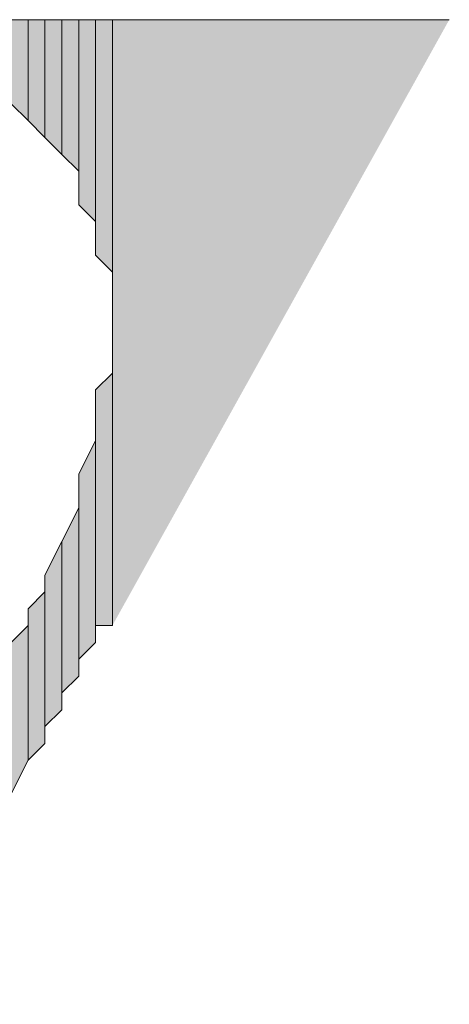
# Model space of a CAD drawing. Extents: x -31 to 1020, y 801 to 1395.
# Tile 21 of 29: x 819.56 to 822.7, y 1101.67 to 1108.88. Entities that reach past the tile are written whole.
import ezdxf

# ---------------------------------------------------------------- set-up
doc = ezdxf.new("R2010")
doc.units = 0
doc.header["$LTSCALE"] = 23.1
doc.header["$MEASUREMENT"] = 0
doc.layers.add('圖層 1', color=7, linetype='CONTINUOUS')

msp = doc.modelspace()

# ---------------------------------------------------------------- hatches: boundary and pattern name
at = {"layer": '圖層 1'}
for points in [[(819.6227, 1108.8814), (819.4998, 1108.8814), (819.4998, 1108.2655)], [(819.6227, 1108.8814), (819.6227, 1108.1422), (819.4998, 1108.2655)], [(819.7461, 1108.8814), (819.6227, 1108.8814), (819.6227, 1108.1422)], [(819.7461, 1108.8814), (819.7461, 1108.0188), (819.6227, 1108.1422)], [(819.8694, 1108.8814), (819.7461, 1108.8814), (819.7461, 1108.0188)], [(819.8694, 1108.8814), (819.8694, 1107.8954), (819.7461, 1108.0188)], [(819.9928, 1108.8814), (819.8694, 1108.8814), (819.8694, 1107.8954)], [(819.9928, 1108.8814), (819.9928, 1107.7726), (819.8694, 1107.8954)], [(820.1157, 1108.8814), (819.9928, 1108.8814), (819.9928, 1107.5259)], [(820.1157, 1108.8814), (820.1157, 1107.4025), (819.9928, 1107.5259)], [(820.239, 1108.8814), (820.1157, 1108.8814), (820.1157, 1107.1563)], [(820.239, 1108.8814), (820.239, 1107.0329), (820.1157, 1107.1563)], [(822.7038, 1108.8814), (820.239, 1108.8814), (820.239, 1104.4447)], [(820.239, 1106.2932), (820.1157, 1106.1703), (820.1157, 1104.4447)], [(820.239, 1106.2932), (820.239, 1104.4447), (820.1157, 1104.4447)], [(820.1157, 1105.8002), (819.9928, 1105.554), (819.9928, 1104.1985)], [(820.1157, 1105.8002), (820.1157, 1104.3214), (819.9928, 1104.1985)], [(819.9928, 1105.3073), (819.8694, 1105.061), (819.8694, 1103.9518)], [(819.9928, 1105.3073), (819.9928, 1104.0751), (819.8694, 1103.9518)], [(819.8694, 1105.061), (819.7461, 1104.8143), (819.7461, 1103.705)], [(819.8694, 1105.061), (819.8694, 1103.8284), (819.7461, 1103.705)], [(819.7461, 1104.6915), (819.6227, 1104.5681), (819.6227, 1103.4588)], [(819.7461, 1104.6915), (819.7461, 1103.5822), (819.6227, 1103.4588)], [(819.6227, 1104.4447), (819.4998, 1104.3214), (819.4998, 1103.2121)], [(819.6227, 1104.4447), (819.6227, 1103.4588), (819.4998, 1103.2121)]]:
    msp.add_hatch(color=7, dxfattribs=at).paths.add_polyline_path(points)

# ---------------------------------------------------------------- linework, layer by layer
at = {"layer": '圖層 1', "color": 7, "lineweight": 9}
msp.add_lwpolyline([(822.7038, 1108.8814), (808.9004, 1108.8814), (815.8024, 1096.9269)], dxfattribs=at)
at = {"layer": '圖層 1', "lineweight": 0}
for points in [[(819.6227, 1108.8814), (819.4998, 1108.8814), (819.4998, 1108.2655)], [(819.6227, 1108.8814), (819.6227, 1108.1422), (819.4998, 1108.2655)], [(819.7461, 1108.8814), (819.6227, 1108.8814), (819.6227, 1108.1422)], [(819.7461, 1108.8814), (819.7461, 1108.0188), (819.6227, 1108.1422)], [(819.8694, 1108.8814), (819.7461, 1108.8814), (819.7461, 1108.0188)], [(819.8694, 1108.8814), (819.8694, 1107.8954), (819.7461, 1108.0188)], [(819.9928, 1108.8814), (819.8694, 1108.8814), (819.8694, 1107.8954)], [(819.9928, 1108.8814), (819.9928, 1107.7726), (819.8694, 1107.8954)], [(820.1157, 1108.8814), (819.9928, 1108.8814), (819.9928, 1107.5259)], [(820.1157, 1108.8814), (820.1157, 1107.4025), (819.9928, 1107.5259)], [(819.9928, 1108.8814), (819.9928, 1107.5259), (819.9928, 1107.6492)], [(819.9928, 1108.8814), (819.9928, 1107.6492), (819.9928, 1107.7726)], [(820.239, 1108.8814), (820.1157, 1108.8814), (820.1157, 1107.1563)], [(820.239, 1108.8814), (820.239, 1107.0329), (820.1157, 1107.1563)], [(820.1157, 1108.8814), (820.1157, 1107.1563), (820.1157, 1107.2796)], [(820.1157, 1108.8814), (820.1157, 1107.2796), (820.1157, 1107.4025)], [(822.7038, 1108.8814), (820.239, 1108.8814), (820.239, 1104.4447)], [(820.239, 1108.8814), (820.239, 1106.5399), (820.239, 1106.7862)], [(820.239, 1108.8814), (820.239, 1106.7862), (820.239, 1106.9095)], [(820.239, 1108.8814), (820.239, 1106.9095), (820.239, 1107.0329)], [(820.239, 1106.5399), (820.239, 1104.4447)], [(820.239, 1106.4166), (820.239, 1104.4447)], [(820.239, 1106.2932), (820.1157, 1106.1703), (820.1157, 1104.4447)], [(820.239, 1106.2932), (820.239, 1104.4447), (820.1157, 1104.4447)], [(820.1157, 1106.1703), (820.1157, 1104.4447)], [(820.1157, 1106.047), (820.1157, 1104.3214)], [(820.1157, 1106.047), (820.1157, 1104.3214)], [(820.1157, 1105.9236), (820.1157, 1104.3214)], [(820.1157, 1105.8002), (819.9928, 1105.554), (819.9928, 1104.1985)], [(820.1157, 1105.8002), (820.1157, 1104.3214), (819.9928, 1104.1985)], [(819.9928, 1105.554), (819.9928, 1104.0751)], [(819.9928, 1105.554), (819.9928, 1104.0751)], [(819.9928, 1105.3073), (819.8694, 1105.061), (819.8694, 1103.9518)], [(819.9928, 1105.3073), (819.9928, 1104.0751), (819.8694, 1103.9518)], [(819.8694, 1105.061), (819.7461, 1104.8143), (819.7461, 1103.705)], [(819.8694, 1105.061), (819.8694, 1103.8284), (819.7461, 1103.705)], [(819.8694, 1105.061), (819.8694, 1103.8284)], [(819.7461, 1104.8143), (819.7461, 1103.5822)], [(819.7461, 1104.8143), (819.7461, 1103.5822)], [(819.7461, 1104.6915), (819.6227, 1104.5681), (819.6227, 1103.4588)], [(819.7461, 1104.6915), (819.7461, 1103.5822), (819.6227, 1103.4588)], [(819.6227, 1104.5681), (819.6227, 1103.4588)], [(819.6227, 1104.4447), (819.4998, 1104.3214), (819.4998, 1103.2121)], [(819.6227, 1104.4447), (819.6227, 1103.4588), (819.4998, 1103.2121)]]:
    msp.add_lwpolyline(points, dxfattribs=at)
for points in [[(819.6227, 1108.1422), (819.6227, 1108.1422), (819.6227, 1108.1422), (819.6227, 1108.1422), (819.6227, 1108.1422), (819.6227, 1108.8814), (819.6227, 1108.8814), (819.6227, 1108.8814), (819.6227, 1108.1422), (819.6227, 1108.1422)], [(819.6227, 1108.1422), (819.6227, 1108.1422), (819.6227, 1108.1422), (819.6227, 1108.1422), (819.6227, 1108.1422), (819.6227, 1108.8814), (819.6227, 1108.8814), (819.6227, 1108.8814), (819.6227, 1108.1422), (819.6227, 1108.1422)], [(819.7461, 1108.0188), (819.7461, 1108.0188), (819.7461, 1108.0188), (819.7461, 1108.0188), (819.7461, 1108.0188), (819.7461, 1108.8814), (819.7461, 1108.8814), (819.7461, 1108.8814), (819.7461, 1108.0188), (819.7461, 1108.0188)], [(819.7461, 1108.0188), (819.7461, 1108.0188), (819.7461, 1108.0188), (819.7461, 1108.0188), (819.7461, 1108.0188), (819.7461, 1108.8814), (819.7461, 1108.8814), (819.7461, 1108.8814), (819.7461, 1108.0188), (819.7461, 1108.0188)], [(819.8694, 1107.8954), (819.8694, 1107.8954), (819.8694, 1107.8954), (819.8694, 1107.8954), (819.8694, 1107.8954), (819.8694, 1108.8814), (819.8694, 1108.8814), (819.8694, 1108.8814), (819.8694, 1107.8954), (819.8694, 1107.8954)], [(819.8694, 1107.8954), (819.8694, 1107.8954), (819.8694, 1107.8954), (819.8694, 1107.8954), (819.8694, 1107.8954), (819.8694, 1108.8814), (819.8694, 1108.8814), (819.8694, 1108.8814), (819.8694, 1107.8954), (819.8694, 1107.8954)], [(819.9928, 1107.6492), (819.9928, 1107.6492), (819.9928, 1107.6492), (819.9928, 1107.6492), (819.9928, 1107.6492), (819.9928, 1108.8814), (819.9928, 1108.8814), (819.9928, 1108.8814), (819.9928, 1107.6492), (819.9928, 1107.6492)], [(819.9928, 1107.7726), (819.9928, 1107.7726), (819.9928, 1107.7726), (819.9928, 1107.7726), (819.9928, 1107.7726), (819.9928, 1108.8814), (819.9928, 1108.8814), (819.9928, 1108.8814), (819.9928, 1107.7726), (819.9928, 1107.7726)], [(819.9928, 1107.7726), (819.9928, 1107.7726), (819.9928, 1107.7726), (819.9928, 1107.7726), (819.9928, 1107.7726), (819.9928, 1108.8814), (819.9928, 1108.8814), (819.9928, 1108.8814), (819.9928, 1107.7726), (819.9928, 1107.7726)], [(819.9928, 1107.7726), (819.9928, 1107.7726), (819.9928, 1107.7726), (819.9928, 1107.7726), (819.9928, 1107.7726), (819.9928, 1108.8814), (819.9928, 1108.8814), (819.9928, 1108.8814), (819.9928, 1107.7726), (819.9928, 1107.7726)], [(820.1157, 1107.2796), (820.1157, 1107.2796), (820.1157, 1107.2796), (820.1157, 1107.2796), (820.1157, 1107.2796), (820.1157, 1108.8814), (820.1157, 1108.8814), (820.1157, 1108.8814), (820.1157, 1107.2796), (820.1157, 1107.2796)], [(820.1157, 1107.4025), (820.1157, 1107.4025), (820.1157, 1107.4025), (820.1157, 1107.4025), (820.1157, 1107.4025), (820.1157, 1108.8814), (820.1157, 1108.8814), (820.1157, 1108.8814), (820.1157, 1107.4025), (820.1157, 1107.4025)], [(820.1157, 1107.4025), (820.1157, 1107.4025), (820.1157, 1107.4025), (820.1157, 1107.4025), (820.1157, 1107.4025), (820.1157, 1108.8814), (820.1157, 1108.8814), (820.1157, 1108.8814), (820.1157, 1107.4025), (820.1157, 1107.4025)], [(820.1157, 1107.4025), (820.1157, 1107.4025), (820.1157, 1107.4025), (820.1157, 1107.4025), (820.1157, 1107.4025), (820.1157, 1108.8814), (820.1157, 1108.8814), (820.1157, 1108.8814), (820.1157, 1107.4025), (820.1157, 1107.4025)], [(820.239, 1106.7862), (820.239, 1106.7862), (820.239, 1106.7862), (820.239, 1106.7862), (820.239, 1106.7862), (820.239, 1108.8814), (820.239, 1108.8814), (820.239, 1108.8814), (820.239, 1106.7862), (820.239, 1106.7862)], [(820.239, 1106.9095), (820.239, 1106.9095), (820.239, 1106.9095), (820.239, 1106.9095), (820.239, 1106.9095), (820.239, 1108.8814), (820.239, 1108.8814), (820.239, 1108.8814), (820.239, 1106.9095), (820.239, 1106.9095)], [(820.239, 1107.0329), (820.239, 1107.0329), (820.239, 1107.0329), (820.239, 1107.0329), (820.239, 1107.0329), (820.239, 1108.8814), (820.239, 1108.8814), (820.239, 1108.8814), (820.239, 1107.0329), (820.239, 1107.0329)], [(820.239, 1104.4447), (820.239, 1104.4447), (820.239, 1104.4447), (820.239, 1104.4447), (820.239, 1104.4447), (820.239, 1106.5399), (820.239, 1106.5399), (820.239, 1106.5399), (820.239, 1104.4447), (820.239, 1104.4447)], [(820.239, 1104.4447), (820.239, 1104.4447), (820.239, 1104.4447), (820.239, 1104.4447), (820.239, 1104.4447), (820.239, 1106.5399), (820.239, 1106.5399), (820.239, 1106.5399), (820.239, 1104.4447), (820.239, 1104.4447)], [(820.239, 1104.4447), (820.239, 1104.4447), (820.239, 1104.4447), (820.239, 1104.4447), (820.239, 1104.4447), (820.239, 1106.5399), (820.239, 1106.5399), (820.239, 1106.5399), (820.239, 1104.4447), (820.239, 1104.4447)], [(820.239, 1104.4447), (820.239, 1104.4447), (820.239, 1104.4447), (820.239, 1104.4447), (820.239, 1104.4447), (820.239, 1106.4166), (820.239, 1106.4166), (820.239, 1106.4166), (820.239, 1104.4447), (820.239, 1104.4447)], [(820.1157, 1104.4447), (820.1157, 1104.4447), (820.1157, 1104.4447), (820.1157, 1104.4447), (820.1157, 1104.4447), (820.1157, 1106.1703), (820.1157, 1106.1703), (820.1157, 1106.1703), (820.1157, 1104.4447), (820.1157, 1104.4447)], [(820.1157, 1104.3214), (820.1157, 1104.3214), (820.1157, 1104.3214), (820.1157, 1104.3214), (820.1157, 1104.3214), (820.1157, 1105.9236), (820.1157, 1105.9236), (820.1157, 1105.9236), (820.1157, 1104.3214), (820.1157, 1104.3214)], [(819.9928, 1104.1985), (819.9928, 1104.1985), (819.9928, 1104.1985), (819.9928, 1104.1985), (819.9928, 1104.1985), (819.9928, 1105.554), (819.9928, 1105.554), (819.9928, 1105.554), (819.9928, 1104.1985), (819.9928, 1104.1985)], [(819.9928, 1104.1985), (819.9928, 1104.1985), (819.9928, 1104.1985), (819.9928, 1104.1985), (819.9928, 1104.1985), (819.9928, 1105.554), (819.9928, 1105.554), (819.9928, 1105.554), (819.9928, 1104.1985), (819.9928, 1104.1985)], [(819.9928, 1104.0751), (819.9928, 1104.0751), (819.9928, 1104.0751), (819.9928, 1104.0751), (819.9928, 1104.0751), (819.9928, 1105.3073), (819.9928, 1105.3073), (819.9928, 1105.3073), (819.9928, 1104.0751), (819.9928, 1104.0751)], [(819.9928, 1104.0751), (819.9928, 1104.0751), (819.9928, 1104.0751), (819.9928, 1104.0751), (819.9928, 1104.0751), (819.9928, 1105.3073), (819.9928, 1105.3073), (819.9928, 1105.3073), (819.9928, 1104.0751), (819.9928, 1104.0751)], [(819.8694, 1103.8284), (819.8694, 1103.8284), (819.8694, 1103.8284), (819.8694, 1103.8284), (819.8694, 1103.8284), (819.8694, 1105.061), (819.8694, 1105.061), (819.8694, 1105.061), (819.8694, 1103.8284), (819.8694, 1103.8284)], [(819.6227, 1103.4588), (819.6227, 1103.4588), (819.6227, 1103.4588), (819.6227, 1103.4588), (819.6227, 1103.4588), (819.6227, 1104.5681), (819.6227, 1104.5681), (819.6227, 1104.5681), (819.6227, 1103.4588), (819.6227, 1103.4588)]]:
    msp.add_open_spline(points, degree=3, knots=[0, 0, 0, 0, 1, 1, 1, 2, 2, 2, 3, 3, 3, 3], dxfattribs=at)

doc.saveas('drawing.dxf')
